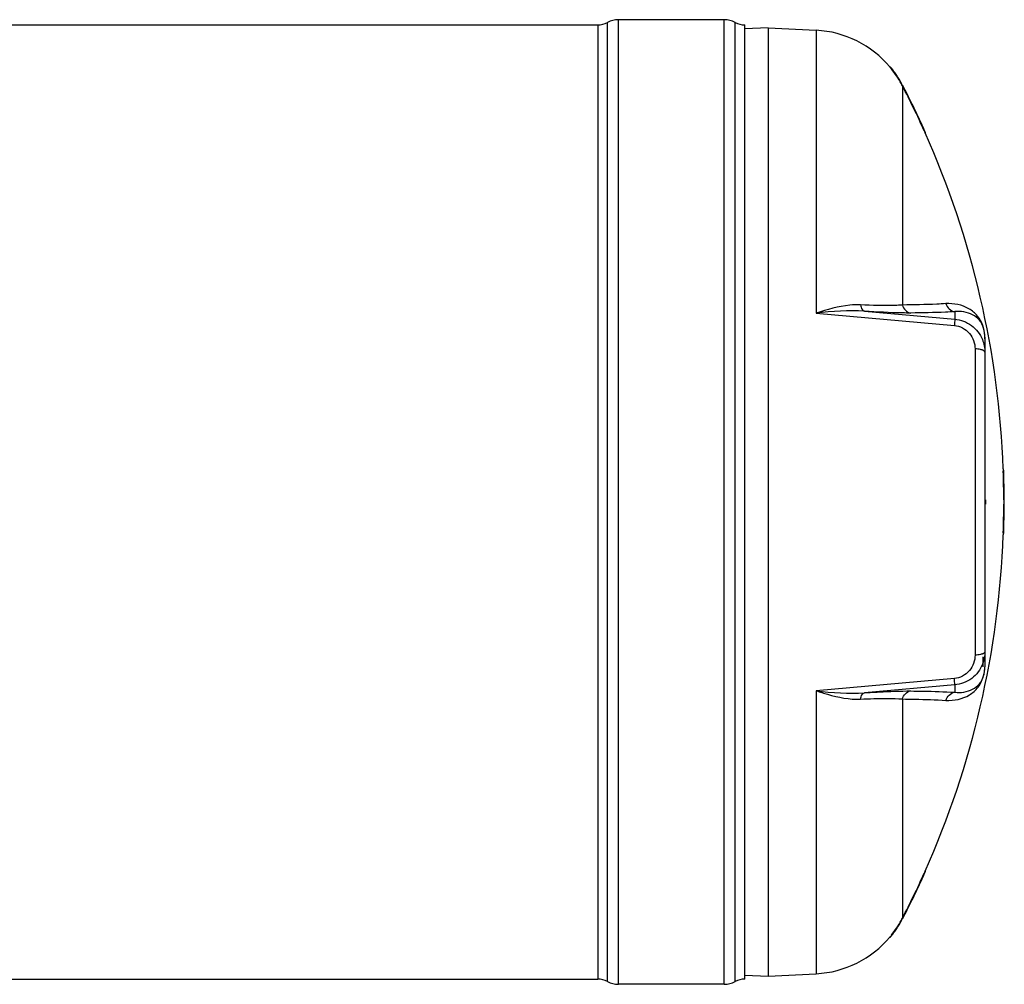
# Model space of a CAD drawing. Header units: millimetres. Extents: x 0 to 297, y 0 to 210.
# Tile 13 of 36: x 143 to 191, y 63 to 110. Entities that reach past the tile are written whole.
import ezdxf

# ---------------------------------------------------------------- set-up
doc = ezdxf.new("R2010")
doc.units = ezdxf.units.MM
doc.header["$LTSCALE"] = 16.335
doc.layers.get('0').update_dxf_attribs({"linetype": 'CONTINUOUS'})
doc.layers.add('08_SURFACES', color=7, linetype='CONTINUOUS')
doc.layers.add('AXES_REF', color=7, linetype='CONTINUOUS')

msp = doc.modelspace()

# ---------------------------------------------------------------- linework, layer by layer
at = {"color": 7, "linetype": 'Continuous'}
for p, q in [((179.132, 109.571), (177.992, 109.511)), ((179.132, 109.571), (181.458, 109.449)), ((179.132, 109.571), (179.132, 63.571)), ((189.632, 94.563), (189.632, 78.584)), ((189.632, 86.671), (189.672, 86.671)), ((189.632, 86.471), (189.672, 86.471)), ((189.672, 86.671), (189.672, 86.471)), ((189.532, 79.067), (189.532, 78.584)), ((189.632, 78.576), (189.632, 78.584)), ((177.995, 63.63), (179.132, 63.571)), ((179.132, 63.571), (181.458, 63.692))]:
    msp.add_line(p, q, dxfattribs=at)
at = {"color": 9, "linetype": 'Continuous'}
for p, q in [((181.458, 109.449), (181.458, 95.725)), ((181.458, 95.725), (188.154, 95.135)), ((183.8, 95.821), (188.172, 95.442)), ((188.172, 95.801), (188.172, 95.442)), ((189.642, 86.671), (189.642, 94.467)), ((189.158, 93.997), (189.158, 79.144)), ((189.642, 78.674), (189.642, 86.471)), ((188.154, 78.006), (181.458, 77.416)), ((181.458, 77.416), (181.458, 63.692)), ((188.172, 77.699), (183.8, 77.32)), ((188.172, 77.699), (188.172, 77.341))]:
    msp.add_line(p, q, dxfattribs=at)
for points in [[(189.642, 94.467), (189.64, 94.477), (189.638, 94.487), (189.637, 94.497), (189.635, 94.507), (189.634, 94.517), (189.633, 94.527), (189.633, 94.537), (189.632, 94.547), (189.632, 94.557)], [(189.642, 78.674), (189.64, 78.664), (189.638, 78.654), (189.637, 78.644), (189.635, 78.634), (189.634, 78.624), (189.633, 78.614), (189.633, 78.604), (189.632, 78.594), (189.632, 78.584)]]:
    msp.add_lwpolyline(points, dxfattribs=at)
at = {"color": 7, "linetype": 'Continuous'}
for centre, start, end in [((181.197, 104.455), 40.0169, 87), ((181.197, 68.686), 273, 319.9831)]:
    msp.add_arc(centre, 5, start, end, dxfattribs=at)
at = {"color": 9, "linetype": 'Continuous'}
for centre, radius, start, end in [((187.392, 94.475), 2.25, 3.5913, 3.8978), ((187.275, 94.469), 2.368, 359.9594, 3.5493), ((187.112, 78.674), 2.53, 359.7711, 0.0005), ((187.19, 78.673), 2.452, 359.3072, 359.772)]:
    msp.add_arc(centre, radius, start, end, dxfattribs=at)
for points, knots in [([(183.603, 96.131), (183.43, 96.139), (182.697, 96.108), (181.986, 95.903), (181.458, 95.725)], [0, 0, 0, 0, 0.237356, 1, 1, 1, 1]), ([(185.637, 96.124), (185.514, 96.114), (184.837, 96.079), (184.158, 96.104), (183.603, 96.131)], [0, 0, 0, 0, 0.181577, 1, 1, 1, 1]), ([(183.603, 96.131), (183.609, 96.091), (183.635, 95.973), (183.717, 95.835), (183.8, 95.821)], [0, 0, 0, 0, 0.324564, 1, 1, 1, 1]), ([(187.747, 96.189), (187.597, 96.179), (186.894, 96.142), (186.191, 96.129), (185.637, 96.124)], [0, 0, 0, 0, 0.213226, 1, 1, 1, 1]), ([(189.637, 94.627), (189.614, 94.969), (189.43, 95.51), (188.718, 96.093), (188.126, 96.213), (187.747, 96.189)], [0, 0, 0, 0, 0.378399, 0.580214, 1, 1, 1, 1]), ([(186.037, 95.736), (185.901, 95.735), (185.155, 95.743), (184.409, 95.783), (183.8, 95.821)], [0, 0, 0, 0, 0.182409, 1, 1, 1, 1]), ([(188.172, 95.801), (188.02, 95.791), (187.309, 95.754), (186.597, 95.74), (186.037, 95.736)], [0, 0, 0, 0, 0.213231, 1, 1, 1, 1]), ([(189.632, 94.563), (189.631, 94.852), (189.513, 95.316), (188.926, 95.766), (188.464, 95.833), (188.172, 95.801)], [0, 0, 0, 0, 0.400553, 0.592835, 1, 1, 1, 1]), ([(188.172, 95.442), (188.182, 95.414), (188.156, 95.307), (188.16, 95.207), (188.154, 95.135)], [0, 0, 0, 0, 0.292106, 1, 1, 1, 1]), ([(188.154, 95.135), (188.429, 95.11), (188.967, 94.826), (189.158, 94.264), (189.158, 93.997)], [0, 0, 0, 0, 0.508115, 1, 1, 1, 1]), ([(188.172, 95.442), (188.461, 95.417), (189.034, 95.2), (189.403, 94.714), (189.512, 94.448)], [0, 0, 0, 0, 0.503033, 1, 1, 1, 1]), ([(189.495, 93.946), (189.471, 93.954), (189.362, 93.984), (189.247, 93.995), (189.158, 93.997)], [0, 0, 0, 0, 0.217816, 1, 1, 1, 1]), ([(189.583, 93.904), (189.57, 93.912), (189.542, 93.928), (189.511, 93.94), (189.495, 93.946)], [0, 0, 0, 0, 0.459491, 1, 1, 1, 1]), ([(189.632, 93.832), (189.632, 93.845), (189.62, 93.874), (189.597, 93.894), (189.583, 93.904)], [0, 0, 0, 0, 0.432744, 1, 1, 1, 1]), ([(189.632, 79.309), (189.632, 79.296), (189.62, 79.267), (189.597, 79.247), (189.583, 79.238)], [0, 0, 0, 0, 0.432743, 1, 1, 1, 1]), ([(189.158, 79.144), (189.158, 78.877), (188.967, 78.315), (188.429, 78.031), (188.154, 78.006)], [0, 0, 0, 0, 0.491863, 1, 1, 1, 1]), ([(189.495, 79.195), (189.471, 79.187), (189.362, 79.157), (189.247, 79.146), (189.158, 79.144)], [0, 0, 0, 0, 0.217816, 1, 1, 1, 1]), ([(189.583, 79.238), (189.57, 79.229), (189.542, 79.213), (189.511, 79.201), (189.495, 79.195)], [0, 0, 0, 0, 0.45949, 1, 1, 1, 1]), ([(187.747, 76.952), (188.135, 76.928), (188.745, 77.055), (189.477, 77.685), (189.638, 78.275), (189.642, 78.644)], [0, 0, 0, 0, 0.410856, 0.610304, 1, 1, 1, 1]), ([(189.52, 78.714), (189.414, 78.443), (189.045, 77.946), (188.465, 77.724), (188.172, 77.699)], [0, 0, 0, 0, 0.496941, 1, 1, 1, 1]), ([(188.172, 77.341), (188.464, 77.308), (188.925, 77.375), (189.512, 77.824), (189.631, 78.287), (189.632, 78.576)], [0, 0, 0, 0, 0.407482, 0.599888, 1, 1, 1, 1]), ([(188.172, 77.699), (188.182, 77.727), (188.156, 77.834), (188.16, 77.934), (188.154, 78.006)], [0, 0, 0, 0, 0.292106, 1, 1, 1, 1]), ([(181.458, 77.416), (181.64, 77.355), (182.334, 77.137), (183.066, 76.984), (183.603, 77.01)], [0, 0, 0, 0, 0.262606, 1, 1, 1, 1]), ([(183.8, 77.32), (184.034, 77.334), (184.779, 77.376), (185.525, 77.41), (186.037, 77.405)], [0, 0, 0, 0, 0.314012, 1, 1, 1, 1]), ([(186.037, 77.405), (186.241, 77.404), (186.953, 77.394), (187.665, 77.373), (188.172, 77.341)], [0, 0, 0, 0, 0.286499, 1, 1, 1, 1]), ([(183.603, 77.01), (183.609, 77.05), (183.635, 77.168), (183.717, 77.306), (183.8, 77.32)], [0, 0, 0, 0, 0.324564, 1, 1, 1, 1]), ([(183.603, 77.01), (183.817, 77.021), (184.494, 77.046), (185.175, 77.058), (185.637, 77.017)], [0, 0, 0, 0, 0.31546, 1, 1, 1, 1]), ([(185.637, 77.017), (185.839, 77.015), (186.542, 77.006), (187.246, 76.984), (187.747, 76.952)], [0, 0, 0, 0, 0.286502, 1, 1, 1, 1])]:
    msp.add_open_spline(points, degree=3, knots=knots, dxfattribs=at)
for points in [[(185.637, 96.124), (185.674, 95.942), (185.852, 95.756), (186.037, 95.736)], [(187.747, 96.189), (187.788, 96.001), (187.981, 95.82), (188.172, 95.801)], [(183.8, 95.821), (183.021, 95.879), (182.235, 95.815), (181.458, 95.725)], [(189.512, 94.448), (189.59, 94.254), (189.632, 94.041), (189.632, 93.832)], [(189.632, 79.309), (189.632, 79.107), (189.593, 78.902), (189.52, 78.714)], [(181.458, 77.416), (182.235, 77.326), (183.021, 77.262), (183.8, 77.32)], [(185.637, 77.017), (185.674, 77.199), (185.852, 77.385), (186.037, 77.405)], [(187.747, 76.952), (187.788, 77.14), (187.981, 77.321), (188.172, 77.341)]]:
    msp.add_open_spline(points, degree=3, dxfattribs=at)
at = {"layer": '08_SURFACES', "color": 7, "linetype": 'Continuous'}
for p, q in [((185.026, 107.671), (185.052, 107.671)), ((185.031, 107.664), (185.079, 107.607)), ((186.692, 104.571), (186.736, 104.472)), ((186.754, 104.481), (186.714, 104.571)), ((186.718, 104.513), (186.728, 104.491)), ((186.737, 104.471), (186.759, 104.471)), ((186.759, 104.471), (186.758, 104.473)), ((190.523, 88.171), (190.543, 88.171)), ((190.523, 88.171), (190.526, 88.071)), ((190.546, 88.071), (190.543, 88.171)), ((190.55, 86.671), (190.57, 86.671)), ((190.55, 86.471), (190.57, 86.471)), ((190.526, 85.071), (190.523, 84.971)), ((190.543, 84.971), (190.546, 85.071)), ((190.545, 85.037), (190.546, 85.071)), ((190.523, 84.971), (190.543, 84.971)), ((186.736, 68.668), (186.692, 68.571)), ((186.699, 68.586), (186.692, 68.571)), ((186.706, 68.601), (186.699, 68.586)), ((186.714, 68.571), (186.755, 68.662)), ((186.737, 68.671), (186.759, 68.671)), ((186.758, 68.669), (186.759, 68.671)), ((185.026, 65.471), (185.052, 65.471)), ((185.057, 65.477), (185.087, 65.513)), ((185.078, 65.502), (185.088, 65.513))]:
    msp.add_line(p, q, dxfattribs=at)
at = {"layer": '08_SURFACES', "color": 9, "linetype": 'Continuous'}
for p, q in [((185.133, 107.571), (185.108, 107.571)), ((185.637, 106.754), (185.637, 96.124)), ((186.714, 104.571), (186.692, 104.571)), ((190.526, 88.071), (190.546, 88.071)), ((190.526, 85.071), (190.546, 85.071)), ((185.637, 77.017), (185.637, 66.387)), ((186.714, 68.571), (186.692, 68.571)), ((185.133, 65.571), (185.108, 65.571))]:
    msp.add_line(p, q, dxfattribs=at)
at = {"layer": '08_SURFACES', "color": 7, "linetype": 'Continuous'}
for points in [[(186.692, 104.571), (186.699, 104.555), (186.706, 104.54), (186.712, 104.526), (186.718, 104.513)], [(186.73, 104.535), (186.722, 104.553), (186.714, 104.571)], [(186.749, 104.493), (186.743, 104.505), (186.737, 104.519), (186.73, 104.535)], [(186.736, 104.473), (186.737, 104.471), (186.737, 104.471)], [(186.758, 104.473), (186.756, 104.476), (186.753, 104.483)], [(186.723, 68.64), (186.718, 68.629), (186.712, 68.616), (186.706, 68.601)], [(186.714, 68.571), (186.722, 68.588), (186.73, 68.606), (186.737, 68.622), (186.743, 68.636), (186.749, 68.648)], [(186.734, 68.664), (186.731, 68.658), (186.728, 68.65)], [(186.737, 68.671), (186.737, 68.67), (186.736, 68.668)], [(186.753, 68.658), (186.756, 68.665), (186.758, 68.669)], [(185.052, 65.471), (185.052, 65.471), (185.054, 65.473)], [(185.054, 65.473), (185.063, 65.484), (185.07, 65.492)]]:
    msp.add_lwpolyline(points, dxfattribs=at)
for centre, radius, start, end in [((180.578, 103.952), 5.798, 38.7864, 39.0762), ((181.897, 105.012), 4.106, 38.5461, 38.7821), ((181.189, 104.45), 5.01, 28.6226, 38.5303), ((181.199, 104.457), 5.017, 38.0293, 38.3581), ((181.197, 104.456), 5.019, 37.4854, 38.0293), ((181.195, 104.454), 5.022, 35.8288, 37.4853), ((181.196, 104.454), 5.021, 35.372, 35.8288), ((181.197, 104.456), 5.019, 33.8936, 35.372), ((181.197, 104.455), 5.02, 33.4997, 33.8936), ((181.197, 104.455), 5.02, 31.8158, 33.4997), ((181.198, 104.456), 5.019, 31.3001, 31.8157), ((181.196, 104.455), 5.021, 29.6328, 31.2999), ((181.195, 104.454), 5.022, 29.1565, 29.6329), ((181.196, 104.455), 5.02, 27.5518, 29.1566), ((181.198, 104.456), 4.999, 27.3719, 28.6136), ((146.652, 86.571), 43.9, 24.2063, 27.3718), ((181.2, 104.457), 5.017, 27.3718, 27.5516), ((146.652, 86.571), 43.92, 24.1946, 27.3718), ((146.652, 86.571), 43.9, 2.0887, 24.0632), ((146.652, 86.571), 43.9, 0.1305, 1.9581), ((146.652, 86.571), 43.92, 0.1305, 1.9572), ((146.652, 86.571), 43.9, 358.0419, 359.8695), ((146.652, 86.571), 43.92, 358.0428, 359.8695), ((194.839, 86.61), 4.29, 180.0037, 180.3663), ((146.652, 86.571), 43.9, 335.9368, 357.9113), ((146.652, 86.571), 43.9, 332.6282, 335.7937), ((146.652, 86.571), 43.92, 332.6282, 335.8054), ((181.198, 68.685), 4.999, 331.3864, 332.6281), ((181.2, 68.684), 5.017, 332.4483, 332.6282), ((181.189, 68.691), 5.01, 321.4697, 331.3774), ((181.197, 68.686), 5.02, 326.1065, 326.5002), ((181.197, 68.686), 5.02, 326.5003, 328.1843), ((181.198, 68.685), 5.019, 328.1844, 328.6999), ((181.196, 68.686), 5.021, 328.7001, 330.3671), ((181.195, 68.687), 5.022, 330.3671, 330.8436), ((181.196, 68.686), 5.02, 330.8435, 332.4482), ((181.199, 68.684), 5.017, 321.6419, 321.9707), ((181.197, 68.685), 5.019, 321.9707, 322.5147), ((181.195, 68.687), 5.022, 322.5148, 324.1711), ((181.196, 68.687), 5.021, 324.1711, 324.6281), ((181.197, 68.686), 5.019, 324.6281, 326.1065)]:
    msp.add_arc(centre, radius, start, end, dxfattribs=at)
for points, knots in [([(185.133, 107.571), (185.11, 107.6), (185.108, 107.602), (185.056, 107.667), (185.057, 107.664)], [0, 0, 0, 0, 0.924598, 1, 1, 1, 1]), ([(190.55, 86.671), (190.545, 86.671), (190.556, 86.638), (190.549, 86.625), (190.549, 86.61)], [0, 0, 0, 0, 0.272796, 1, 1, 1, 1]), ([(190.549, 86.571), (190.549, 86.547), (190.548, 86.543), (190.55, 86.483), (190.55, 86.487)], [0, 0, 0, 0, 0.859116, 1, 1, 1, 1]), ([(190.57, 86.471), (190.562, 86.471), (190.579, 86.518), (190.569, 86.537), (190.569, 86.558)], [0, 0, 0, 0, 0.278918, 1, 1, 1, 1]), ([(190.569, 86.571), (190.569, 86.595), (190.568, 86.599), (190.57, 86.659), (190.57, 86.655)], [0, 0, 0, 0, 0.856239, 1, 1, 1, 1]), ([(185.087, 65.513), (185.094, 65.522), (185.11, 65.541), (185.125, 65.561), (185.133, 65.571)], [0, 0, 0, 0, 0.488243, 1, 1, 1, 1])]:
    msp.add_open_spline(points, degree=3, knots=knots, dxfattribs=at)
msp.add_open_spline([(185.108, 65.571), (185.083, 65.539), (185.005, 65.446), (185.031, 65.477)], degree=3, dxfattribs=at)
at = {"layer": 'AXES_REF', "color": 9, "linetype": 'Continuous'}
for p, q in [((171.333, 63.313), (171.333, 109.828)), ((171.863, 63.181), (171.863, 109.961)), ((176.992, 63.181), (176.992, 109.961)), ((177.521, 63.313), (177.521, 109.828)), ((170.863, 109.711), (170.863, 63.431))]:
    msp.add_line(p, q, dxfattribs=at)
at = {"layer": 'AXES_REF', "color": 7, "linetype": 'Continuous'}
for p, q in [((176.992, 109.961), (171.863, 109.961)), ((40.381, 109.711), (170.863, 109.711)), ((177.992, 63.431), (177.992, 109.711)), ((40.381, 63.431), (170.863, 63.431)), ((176.992, 63.181), (171.863, 63.181))]:
    msp.add_line(p, q, dxfattribs=at)
for centre, radius, start, end in [((170.863, 110.711), 1, 270, 298.0725), ((171.863, 108.836), 1.125, 90, 118.0725), ((176.992, 108.836), 1.125, 61.9275, 90), ((177.992, 110.711), 1, 241.9275, 270), ((170.863, 62.431), 1, 61.9275, 90), ((171.863, 64.306), 1.125, 241.9275, 270), ((176.992, 64.306), 1.125, 270, 298.0725), ((177.992, 62.431), 1, 90, 118.0725)]:
    msp.add_arc(centre, radius, start, end, dxfattribs=at)

doc.saveas('drawing.dxf')
